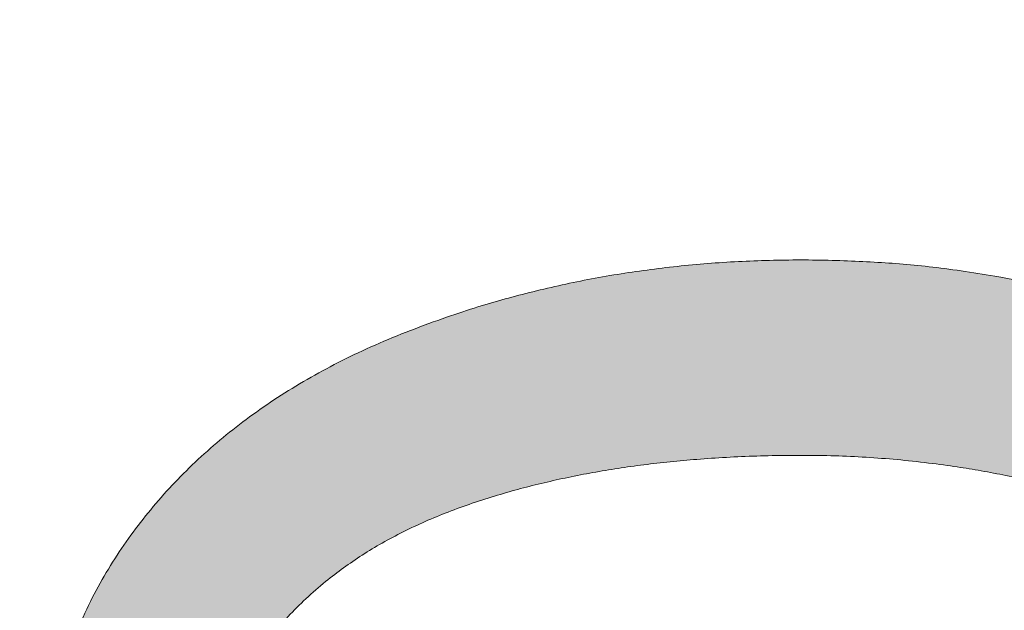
# Model space of a CAD drawing. Header units: inches. Extents: x -434 to -285, y -58 to 33.
# Tile 94 of 103: x -303.92 to -302.18, y 25.14 to 26.18. Entities that reach past the tile are written whole.
import ezdxf

# ---------------------------------------------------------------- set-up
doc = ezdxf.new("R2010")
doc.units = ezdxf.units.IN
doc.header["$LTSCALE"] = 32
doc.header["$MEASUREMENT"] = 0
doc.linetypes.add('Dash Style-1', pattern=[0.083328, 0.041656, -0.041672])
for name, color, linetype, lineweight in [('Black', 7, 'Continuous', 18), ('DashLine', 7, 'Dash Style-1', 13), ('DashLineFill', 7, 'Dash Style-1', 13), ('Drawing', 7, 'Continuous', 18), ('Metal-Black', 7, 'Continuous', 18), ('Metal-DeskStructure', 7, 'Continuous', 13), ('None', 7, 'Continuous', 18), ('SolidLine', 7, 'Continuous', 15), ('Wood_1-H', 7, 'Continuous', 13)]:
    doc.layers.add(name, color=color, linetype=linetype, lineweight=lineweight)
doc.layers.add('Metal-Leg', color=7, linetype='Continuous', lineweight=18, true_color=0x4c4c4c)
pattern_1 = [(45, (0, 0), (-1.61301565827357, 1.935715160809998), []), (45, (-1.0608, 1.0608), (-0.4723460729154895, 0.4167612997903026), [])]

# ---------------------------------------------------------------- blocks, each defined once
blk = doc.blocks.new('1BRPFX-Ped_Plate (2D)')
at = {"layer": 'DashLineFill', "linetype": 'Continuous', "lineweight": 13}
h = blk.add_hatch(dxfattribs=at)
h.set_pattern_fill('Steel', color=253, style=0, pattern_type=2)
h.set_pattern_definition(pattern_1)
edge = h.paths.add_edge_path()
edge.add_arc((-4.145669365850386, 1.704724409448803), 0.1259842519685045, 90, 179.9999999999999, ccw=False)
edge.add_line((-4.145669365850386, 1.830708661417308), (4.145669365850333, 1.830708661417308))
edge.add_arc((4.145669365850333, 1.704724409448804), 0.1259842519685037, -2.2737367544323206e-13, 90, ccw=False)
edge.add_line((4.271653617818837, 1.704724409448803), (4.271653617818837, -1.704724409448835))
edge.add_arc((4.145669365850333, -1.704724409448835), 0.125984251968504, 270.0000000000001, 360, ccw=False)
edge.add_line((4.145669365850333, -1.830708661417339), (-4.145669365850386, -1.830708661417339))
edge.add_arc((-4.145669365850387, -1.704724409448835), 0.125984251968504, 180, 270.0000000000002, ccw=False)
edge.add_line((-4.271653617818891, -1.704724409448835), (-4.271653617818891, 1.704724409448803))
at = {"layer": 'SolidLine', "flags": 128}
for points in [[(-1.266932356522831, 1.407408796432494), (-1.254458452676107, 1.405558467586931), (-1.242225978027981, 1.402494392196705), (-1.230352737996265, 1.398246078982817), (-1.218953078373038, 1.39285444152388), (-1.20813678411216, 1.386371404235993), (-1.19800802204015, 1.378859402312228), (-1.188664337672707, 1.370390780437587), (-1.180195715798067, 1.361047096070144), (-1.172683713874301, 1.350918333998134), (-1.166200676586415, 1.340102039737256), (-1.160809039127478, 1.328702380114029), (-1.156560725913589, 1.316829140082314), (-1.153496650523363, 1.304596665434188), (-1.151646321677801, 1.292122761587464), (-1.151027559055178, 1.279527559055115), (-1.151646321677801, 1.266932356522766), (-1.153496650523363, 1.254458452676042), (-1.156560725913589, 1.242225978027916), (-1.160809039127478, 1.2303527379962), (-1.166200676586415, 1.218953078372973), (-1.172683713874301, 1.208136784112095), (-1.180195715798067, 1.198008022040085), (-1.188664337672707, 1.188664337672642), (-1.19800802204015, 1.180195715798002), (-1.20813678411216, 1.172683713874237), (-1.218953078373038, 1.16620067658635), (-1.230352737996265, 1.160809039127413), (-1.242225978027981, 1.156560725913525), (-1.254458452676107, 1.153496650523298), (-1.266932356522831, 1.151646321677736)], [(-1.05864646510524, 0.4214361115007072), (-1.085114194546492, 0.4571237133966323), (-1.10795647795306, 0.4952337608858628), (-1.126953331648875, 0.5353992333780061), (-1.141921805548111, 0.5772333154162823), (-1.152717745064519, 0.6203331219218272), (-1.159237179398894, 0.6642835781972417), (-1.16141732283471, 0.7086614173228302), (-1.159237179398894, 0.7530392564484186), (-1.152717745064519, 0.7969897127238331), (-1.141921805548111, 0.8400895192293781), (-1.126953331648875, 0.8819236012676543), (-1.10795647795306, 0.9220890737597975), (-1.085114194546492, 0.9601991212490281), (-1.05864646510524, 0.9958867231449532), (-1.028808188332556, 1.028808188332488), (-0.9958867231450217, 1.058646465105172), (-0.9601991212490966, 1.085114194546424), (-0.9220890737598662, 1.107956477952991), (-0.8819236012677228, 1.126953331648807), (-0.8400895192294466, 1.141921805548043), (-0.7969897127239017, 1.15271774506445), (-0.7530392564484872, 1.159237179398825), (-0.7086614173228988, 1.161417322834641), (-0.6642835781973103, 1.159237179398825), (-0.6203331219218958, 1.15271774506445), (-0.5772333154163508, 1.141921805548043), (-0.5353992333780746, 1.126953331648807), (-0.4952337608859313, 1.107956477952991), (-0.4571237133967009, 1.085114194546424), (-0.4214361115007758, 1.058646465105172), (-0.3885146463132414, 1.028808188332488), (-0.3586763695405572, 0.9958867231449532), (-0.3322086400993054, 0.9601991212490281), (-0.309366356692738, 0.9220890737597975), (-0.2903695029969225, 0.8819236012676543), (-0.275401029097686, 0.8400895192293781), (-0.2646050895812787, 0.7969897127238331), (-0.2580856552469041, 0.7530392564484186), (-0.2559055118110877, 0.7086614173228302), (-0.2580856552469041, 0.6642835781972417), (-0.2646050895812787, 0.6203331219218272), (-0.275401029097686, 0.5772333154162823), (-0.2903695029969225, 0.5353992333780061), (-0.309366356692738, 0.4952337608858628), (-0.3322086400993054, 0.4571237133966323), (-0.3586763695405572, 0.4214361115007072)], [(0.4952337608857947, 0.3093663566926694), (0.4571237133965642, 0.3322086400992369), (0.4214361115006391, 0.3586763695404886), (0.3885146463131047, 0.3885146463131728), (0.3586763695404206, 0.4214361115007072), (0.3322086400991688, 0.4571237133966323), (0.3093663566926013, 0.4952337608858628), (0.2903695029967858, 0.5353992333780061), (0.2754010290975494, 0.5772333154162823), (0.264605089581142, 0.6203331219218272), (0.2580856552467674, 0.6642835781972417), (0.2559055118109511, 0.7086614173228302), (0.2580856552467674, 0.7530392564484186), (0.264605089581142, 0.7969897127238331), (0.2754010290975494, 0.8400895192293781), (0.2903695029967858, 0.8819236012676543), (0.3093663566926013, 0.9220890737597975), (0.3322086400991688, 0.9601991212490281), (0.3586763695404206, 0.9958867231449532), (0.3885146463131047, 1.028808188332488), (0.4214361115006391, 1.058646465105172), (0.4571237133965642, 1.085114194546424), (0.4952337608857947, 1.107956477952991)]]:
    blk.add_lwpolyline(points, dxfattribs=at)
blk = doc.blocks.new('1BRPFY-Leg_Plate (2D)')
at = {"layer": 'DashLineFill', "linetype": 'Continuous', "lineweight": 13}
h = blk.add_hatch(dxfattribs=at)
h.set_pattern_fill('Steel', color=253, style=0, pattern_type=2)
h.set_pattern_definition(pattern_1)
edge = h.paths.add_edge_path()
edge.add_arc((-1.704724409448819, 1.704724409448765), 0.1259842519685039, 90, 180, ccw=False)
edge.add_line((-1.704724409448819, 1.830708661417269), (1.704724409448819, 1.830708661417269))
edge.add_arc((1.704724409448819, 1.704724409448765), 0.1259842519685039, 0, 90, ccw=False)
edge.add_line((1.830708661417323, 1.704724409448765), (1.830708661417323, -1.704724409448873))
edge.add_arc((1.704724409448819, -1.704724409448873), 0.125984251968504, -89.99999999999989, 1.1368683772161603e-13, ccw=False)
edge.add_line((1.704724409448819, -1.830708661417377), (-1.704724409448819, -1.830708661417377))
edge.add_arc((-1.704724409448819, -1.704724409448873), 0.125984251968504, 180, 269.99999999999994, ccw=False)
edge.add_line((-1.830708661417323, -1.704724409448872), (-1.830708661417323, 1.704724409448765))
at = {"layer": 'SolidLine', "flags": 128}
blk.add_lwpolyline([(-1.263705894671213, 1.440167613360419), (-1.248036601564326, 1.437843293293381), (-1.232670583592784, 1.433994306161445), (-1.217755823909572, 1.428657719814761), (-1.203435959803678, 1.421884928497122), (-1.189848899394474, 1.413741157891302), (-1.177125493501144, 1.404304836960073), (-1.165388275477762, 1.393666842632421), (-1.15475028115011, 1.381929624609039), (-1.145313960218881, 1.369206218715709), (-1.137170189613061, 1.355619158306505), (-1.130397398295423, 1.341299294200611), (-1.125060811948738, 1.326384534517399), (-1.121211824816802, 1.311018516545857), (-1.118887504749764, 1.29534922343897), (-1.118110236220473, 1.279527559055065), (-1.118887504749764, 1.263705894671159), (-1.121211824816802, 1.248036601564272), (-1.125060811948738, 1.23267058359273), (-1.130397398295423, 1.217755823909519), (-1.137170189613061, 1.203435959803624), (-1.145313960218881, 1.18984889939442), (-1.15475028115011, 1.17712549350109), (-1.165388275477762, 1.165388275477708), (-1.177125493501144, 1.154750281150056), (-1.189848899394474, 1.145313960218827), (-1.203435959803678, 1.137170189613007), (-1.217755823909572, 1.130397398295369), (-1.232670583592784, 1.125060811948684), (-1.248036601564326, 1.121211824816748), (-1.263705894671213, 1.11888750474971)], dxfattribs=at)
blk.add_lwpolyline([(-0.7086614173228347, 0.9153543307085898), (-0.6884019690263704, 0.9143590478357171), (-0.668337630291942, 0.9113827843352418), (-0.6486616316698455, 0.9064542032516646), (-0.6295634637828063, 0.8996207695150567), (-0.6112270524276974, 0.8909482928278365), (-0.5938289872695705, 0.8805202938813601), (-0.5775368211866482, 0.868437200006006), (-0.5625074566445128, 0.854815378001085), (-0.5488856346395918, 0.8397860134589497), (-0.5368025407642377, 0.8234938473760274), (-0.5263745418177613, 0.8060957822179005), (-0.5177020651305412, 0.7877593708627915), (-0.5108686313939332, 0.7686612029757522), (-0.5059400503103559, 0.7489852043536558), (-0.5029637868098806, 0.7289208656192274), (-0.5019685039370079, 0.7086614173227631), (-0.5029637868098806, 0.6884019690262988), (-0.5059400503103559, 0.6683376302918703), (-0.5108686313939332, 0.6486616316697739), (-0.5177020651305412, 0.6295634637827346), (-0.5263745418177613, 0.6112270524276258), (-0.5368025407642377, 0.5938289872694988), (-0.5488856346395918, 0.5775368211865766), (-0.5625074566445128, 0.5625074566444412), (-0.5775368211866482, 0.5488856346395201), (-0.5938289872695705, 0.5368025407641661), (-0.6112270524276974, 0.5263745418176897), (-0.6295634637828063, 0.5177020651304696), (-0.6486616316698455, 0.5108686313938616), (-0.668337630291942, 0.5059400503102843), (-0.6884019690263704, 0.502963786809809), (-0.7086614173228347, 0.5019685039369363), (-0.728920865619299, 0.502963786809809), (-0.7489852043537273, 0.5059400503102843), (-0.7686612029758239, 0.5108686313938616), (-0.7877593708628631, 0.5177020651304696), (-0.8060957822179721, 0.5263745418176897), (-0.823493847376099, 0.5368025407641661), (-0.8397860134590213, 0.5488856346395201), (-0.8548153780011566, 0.5625074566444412), (-0.8684372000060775, 0.5775368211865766), (-0.8805202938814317, 0.5938289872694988), (-0.8909482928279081, 0.6112270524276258), (-0.8996207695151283, 0.6295634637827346), (-0.9064542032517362, 0.6486616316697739), (-0.9113827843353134, 0.6683376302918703), (-0.9143590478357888, 0.6884019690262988), (-0.9153543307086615, 0.7086614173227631), (-0.9143590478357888, 0.7289208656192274), (-0.9113827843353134, 0.7489852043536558), (-0.9064542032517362, 0.7686612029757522), (-0.8996207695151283, 0.7877593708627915), (-0.8909482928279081, 0.8060957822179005), (-0.8805202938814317, 0.8234938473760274), (-0.8684372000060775, 0.8397860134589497), (-0.8548153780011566, 0.854815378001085), (-0.8397860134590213, 0.868437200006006), (-0.823493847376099, 0.8805202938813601), (-0.8060957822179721, 0.8909482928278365), (-0.7877593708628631, 0.8996207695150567), (-0.7686612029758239, 0.9064542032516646), (-0.7489852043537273, 0.9113827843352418), (-0.728920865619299, 0.9143590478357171)], close=True, dxfattribs=at)
blk = doc.blocks.new('Group-22')
at = {"layer": 'Black', "color": 7}
for name in ['1BRPFX-Ped_Plate (2D)', '1BRPFY-Leg_Plate (2D)']:
    blk.add_blockref(name, (14.98031496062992, -5.31496062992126), dxfattribs=at)
blk = doc.blocks.new('Group-23')
at = {"layer": 'None'}
blk.add_blockref('Group-22', (0, 0), dxfattribs=at)
blk = doc.blocks.new('SL Low Storage (2D)-5')
at = {"layer": 'None'}
blk.add_blockref('Group-23', (0, 0), dxfattribs=at)
at = {"layer": 'Drawing', "color": 0, "flags": 1}
for tag in ['Tag', 'Catalog', 'Option1', 'Option2', 'Option3', 'Option4', 'Option5', 'Option6', 'Option7', 'Option8', 'Option9', 'Option10', 'Option11', 'Option12', 'Custom', 'FinishGroup', 'Discount', 'Item2', 'Item3', 'Item6', 'Item9', 'Item10', 'Item12', 'Item13', 'Item16', 'Item19', 'Item20', 'Item21', 'Item22', 'Item23', 'Item24', 'Item25', 'Item8', 'Item18', 'Item1', 'Item4', 'Item5', 'Item7', 'Item11', 'Item14', 'Item15', 'Item17']:
    blk.add_attdef(tag, (41.81759179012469, 20.05621365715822), '', height=0.007086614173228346, dxfattribs=at)
blk = doc.blocks.new('TLLegSleeve (2D)')
at = {"layer": 'DashLineFill', "linetype": 'Continuous', "lineweight": 13}
h = blk.add_hatch(dxfattribs=at)
h.set_pattern_fill('Steel', color=253, style=0, pattern_type=2)
h.set_pattern_definition(pattern_1)
edge = h.paths.add_edge_path()
edge.add_line((1.08267716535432, 1.402343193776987), (1.08267716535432, 2.913385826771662))
edge.add_arc((-1.707523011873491e-13, 2.913385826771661), 1.08267716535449, 4.479377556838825e-14, 180)
edge.add_line((-1.082677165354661, 2.913385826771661), (-1.08267716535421, 1.402343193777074))
edge.add_arc((-1.332267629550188e-15, 2.886579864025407e-15), 1.771653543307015, 127.6698869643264, 412.330113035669)
edge.add_line((1.08267716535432, 1.402343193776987), (1.08267716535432, 1.402343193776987))
edge = h.paths.add_edge_path()
edge.add_arc((1.665334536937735e-15, 2.91338582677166), 0.7480314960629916, 0, 180, ccw=False)
edge.add_arc((1.665334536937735e-15, 2.91338582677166), 0.7480314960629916, 180, 360, ccw=False)
edge = h.paths.add_edge_path()
edge.add_arc((-1.723066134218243e-13, 9.149983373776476e-17), 1.437007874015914, 0, 180, ccw=False)
edge.add_arc((-1.723066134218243e-13, 5.70119602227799e-16), 1.437007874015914, 180, 360, ccw=False)
at = {"layer": 'DashLine', "color": 8, "flags": 128}
blk.add_lwpolyline([(1.653543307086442, 1.118599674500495e-14), (1.645581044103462, -0.1620755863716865), (1.621770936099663, -0.3225902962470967), (1.582342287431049, -0.4799982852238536), (1.527674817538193, -0.6327836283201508), (1.45829500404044, -0.7794749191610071), (1.374871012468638, -0.9186594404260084), (1.278206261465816, -1.048996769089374), (1.169231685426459, -1.169231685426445), (1.048996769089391, -1.278206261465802), (0.918659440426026, -1.374871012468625), (0.7794749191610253, -1.458295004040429), (0.6327836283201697, -1.527674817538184), (0.4799982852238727, -1.582342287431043), (0.3225902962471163, -1.621770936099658), (0.1620755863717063, -1.645581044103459), (8.723964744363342e-15, -1.653543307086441), (-0.162075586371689, -1.645581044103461), (-0.3225902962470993, -1.621770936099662), (-0.4799982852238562, -1.582342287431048), (-0.6327836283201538, -1.527674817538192), (-0.7794749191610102, -1.458295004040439), (-0.9186594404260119, -1.374871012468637), (-1.048996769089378, -1.278206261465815), (-1.169231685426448, -1.169231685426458), (-1.278206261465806, -1.048996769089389), (-1.374871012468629, -0.9186594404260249), (-1.458295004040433, -0.7794749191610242), (-1.527674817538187, -0.6327836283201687), (-1.582342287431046, -0.4799982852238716), (-1.621770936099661, -0.3225902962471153), (-1.645581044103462, -0.1620755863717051), (-1.653543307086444, -7.741682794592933e-15), (-1.645581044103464, 0.1620755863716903), (-1.621770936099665, 0.3225902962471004), (-1.582342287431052, 0.4799982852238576), (-1.527674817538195, 0.6327836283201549), (-1.458295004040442, 0.7794749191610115), (-1.37487101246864, 0.918659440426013), (-1.278206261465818, 1.048996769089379), (-1.169231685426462, 1.169231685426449), (-1.048996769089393, 1.278206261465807), (-0.9186594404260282, 1.37487101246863), (-0.7794749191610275, 1.458295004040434), (-0.6327836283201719, 1.527674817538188), (-0.479998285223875, 1.582342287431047), (-0.3225902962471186, 1.621770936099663), (-0.1620755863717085, 1.645581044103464), (-1.096189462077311e-14, 1.653543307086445), (0.1620755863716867, 1.645581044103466), (0.3225902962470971, 1.621770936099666), (0.479998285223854, 1.582342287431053), (0.6327836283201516, 1.527674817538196), (0.7794749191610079, 1.458295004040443), (0.9186594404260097, 1.374871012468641), (1.048996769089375, 1.278206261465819), (1.169231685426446, 1.169231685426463), (1.278206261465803, 1.048996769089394), (1.374871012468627, 0.9186594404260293), (1.458295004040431, 0.7794749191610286), (1.527674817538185, 0.6327836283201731), (1.582342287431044, 0.4799982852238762), (1.621770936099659, 0.3225902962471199), (1.64558104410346, 0.1620755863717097)], close=True, dxfattribs=at)
at = {"layer": 'DashLineFill', "flags": 128}
for points in [[(1.08267716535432, 1.402343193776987), (1.08267716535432, 2.913385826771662, 0.9999999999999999), (-1.082677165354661, 2.913385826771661), (-1.08267716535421, 1.402343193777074, 2.931618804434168), (1.08267716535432, 1.402343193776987)], [(-1.437007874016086, 3.308097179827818e-16, -0.9999999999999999), (1.437007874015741, 3.308097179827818e-16, -0.9999999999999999)]]:
    blk.add_lwpolyline(points, format="xyb", close=True, dxfattribs=at)
blk = doc.blocks.new('Group-79')
at = {"layer": 'SolidLine', "flags": 128}
blk.add_lwpolyline([(55.31496062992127, -5.31496062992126, -0.4142135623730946), (57.00787401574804, -3.622047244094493, -0.414213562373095), (58.70078740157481, -5.31496062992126, -0.4142135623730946), (57.00787401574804, -7.007874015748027, -0.414213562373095)], format="xyb", close=True, dxfattribs=at)
at = {"layer": 'Wood_1-H', "color": 7}
blk.add_blockref('TLLegSleeve (2D)', (57.00787401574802, -5.31496062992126), dxfattribs=at)
blk = doc.blocks.new('Group-80')
at = {"layer": 'None'}
blk.add_blockref('Group-79', (0, 0), dxfattribs=at)
blk = doc.blocks.new('SL Lowboy Top (2D)-1')
at = {"layer": 'None'}
blk.add_blockref('Group-80', (0, 0), dxfattribs=at)
at = {"layer": 'Drawing', "color": 0, "flags": 1}
for tag in ['Tag', 'Catalog', 'Option1', 'Option2', 'Option3', 'Option4', 'Option5', 'Option6', 'Option7', 'Option8', 'Option9', 'Option10', 'Option11', 'Option12', 'Custom', 'FinishGroup', 'Discount', 'Item2', 'Item3', 'Item6', 'Item9', 'Item10', 'Item12', 'Item13', 'Item16', 'Item19', 'Item20', 'Item21', 'Item22', 'Item23', 'Item24', 'Item25', 'Item8', 'Item18', 'Item1', 'Item4', 'Item5', 'Item7', 'Item11', 'Item14', 'Item15', 'Item17']:
    blk.add_attdef(tag, (-0.111542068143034, 20.96172546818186), '', height=0.007086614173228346, dxfattribs=at)
blk = doc.blocks.new('Group-81')
at = {"layer": 'Drawing'}
blk.add_blockref('SL Lowboy Top (2D)-1', (-0.111542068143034, 44.97747349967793), dxfattribs=at)
at = {"layer": 'Drawing', "color": 0, "flags": 1}
for tag in ['Tag', 'Catalog', 'Option1', 'Option2', 'Option3', 'Option4', 'Option5', 'Option6', 'Option7', 'Option8', 'Option9', 'Option10', 'Option11', 'Option12', 'Custom', 'FinishGroup', 'Discount', 'Item2', 'Item3', 'Item6', 'Item9', 'Item10', 'Item12', 'Item13', 'Item16', 'Item19', 'Item20', 'Item21', 'Item22', 'Item23', 'Item24', 'Item25', 'Item8', 'Item18', 'Item1', 'Item4', 'Item5', 'Item7', 'Item11', 'Item14', 'Item15', 'Item17']:
    blk.add_attdef(tag, (-72.11941608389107, 20.96172546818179), '', height=0.007086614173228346, dxfattribs=at)
blk = doc.blocks.new('TL14_lower_leg (2D)')
at = {"layer": 'DashLine', "flags": 128}
for points in [[(-1.777195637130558e-14, 1.377952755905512), (0.1350629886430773, 1.371317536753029), (0.2688252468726, 1.351475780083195), (0.3999985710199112, 1.318618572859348), (0.5273196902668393, 1.27306234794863), (0.649562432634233, 1.215245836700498), (0.7655495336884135, 1.14572584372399), (0.8741639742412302, 1.065171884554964), (0.9743597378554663, 0.9743597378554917), (1.065171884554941, 0.8741639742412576), (1.14572584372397, 0.7655495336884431), (1.215245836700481, 0.6495624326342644), (1.273062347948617, 0.5273196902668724), (1.318618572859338, 0.3999985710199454), (1.351475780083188, 0.2688252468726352), (1.371317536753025, 0.1350629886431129), (1.377952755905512, 1.783045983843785e-14), (1.371317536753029, -0.1350629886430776), (1.351475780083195, -0.2688252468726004), (1.318618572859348, -0.3999985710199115), (1.27306234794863, -0.5273196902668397), (1.215245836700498, -0.6495624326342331), (1.145725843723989, -0.7655495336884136), (1.065171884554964, -0.8741639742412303), (0.9743597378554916, -0.9743597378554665), (0.8741639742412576, -1.065171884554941), (0.7655495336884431, -1.14572584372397), (0.6495624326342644, -1.215245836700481), (0.5273196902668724, -1.273062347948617), (0.3999985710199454, -1.318618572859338), (0.2688252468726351, -1.351475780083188), (0.135062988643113, -1.371317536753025), (1.777195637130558e-14, -1.377952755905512), (-0.1350629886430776, -1.371317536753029), (-0.2688252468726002, -1.351475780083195), (-0.3999985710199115, -1.318618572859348), (-0.5273196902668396, -1.27306234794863), (-0.6495624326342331, -1.215245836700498), (-0.7655495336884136, -1.14572584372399), (-0.8741639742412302, -1.065171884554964), (-0.9743597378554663, -0.9743597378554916), (-1.065171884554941, -0.8741639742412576), (-1.14572584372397, -0.7655495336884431), (-1.215245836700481, -0.6495624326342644), (-1.273062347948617, -0.5273196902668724), (-1.318618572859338, -0.3999985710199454), (-1.351475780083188, -0.2688252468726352), (-1.371317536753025, -0.1350629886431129), (-1.377952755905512, -1.783045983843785e-14), (-1.371317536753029, 0.1350629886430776), (-1.351475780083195, 0.2688252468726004), (-1.318618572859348, 0.3999985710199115), (-1.27306234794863, 0.5273196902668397), (-1.215245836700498, 0.6495624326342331), (-1.145725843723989, 0.7655495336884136), (-1.065171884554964, 0.8741639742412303), (-0.9743597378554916, 0.9743597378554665), (-0.8741639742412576, 1.065171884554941), (-0.7655495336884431, 1.14572584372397), (-0.6495624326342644, 1.215245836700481), (-0.5273196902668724, 1.273062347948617), (-0.3999985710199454, 1.318618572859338), (-0.2688252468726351, 1.351475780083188), (-0.135062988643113, 1.371317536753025)], [(-0.7086614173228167, 0.8700787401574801), (-0.6928397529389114, 0.8693014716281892), (-0.6771704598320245, 0.8669771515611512), (-0.6618044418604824, 0.8631281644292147), (-0.6468896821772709, 0.8577915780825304), (-0.6325698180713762, 0.8510187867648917), (-0.6189827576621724, 0.8428750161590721), (-0.6062593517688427, 0.8334386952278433), (-0.5945221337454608, 0.8228007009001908), (-0.5838841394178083, 0.8110634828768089), (-0.5744478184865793, 0.7983400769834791), (-0.5663040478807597, 0.7847530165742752), (-0.5595312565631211, 0.7704331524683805), (-0.5541946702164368, 0.7555183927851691), (-0.5503456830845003, 0.740152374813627), (-0.5480213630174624, 0.72448308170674), (-0.5472440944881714, 0.7086614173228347), (-0.5480213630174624, 0.6928397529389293), (-0.5503456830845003, 0.6771704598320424), (-0.5541946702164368, 0.6618044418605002), (-0.5595312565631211, 0.6468896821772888), (-0.5663040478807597, 0.6325698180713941), (-0.5744478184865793, 0.6189827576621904), (-0.5838841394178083, 0.6062593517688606), (-0.5945221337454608, 0.5945221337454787), (-0.6062593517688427, 0.5838841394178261), (-0.6189827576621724, 0.5744478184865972), (-0.6325698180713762, 0.5663040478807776), (-0.6468896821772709, 0.559531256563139), (-0.6618044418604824, 0.5541946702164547), (-0.6771704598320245, 0.5503456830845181), (-0.6928397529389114, 0.5480213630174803), (-0.7086614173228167, 0.5472440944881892), (-0.7244830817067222, 0.5480213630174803), (-0.7401523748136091, 0.5503456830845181), (-0.7555183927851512, 0.5541946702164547), (-0.7704331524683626, 0.559531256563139), (-0.7847530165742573, 0.5663040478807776), (-0.7983400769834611, 0.5744478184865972), (-0.811063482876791, 0.5838841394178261), (-0.8228007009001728, 0.5945221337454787), (-0.8334386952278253, 0.6062593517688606), (-0.8428750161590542, 0.6189827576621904), (-0.8510187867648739, 0.6325698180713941), (-0.8577915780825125, 0.6468896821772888), (-0.8631281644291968, 0.6618044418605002), (-0.8669771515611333, 0.6771704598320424), (-0.8693014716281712, 0.6928397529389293), (-0.8700787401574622, 0.7086614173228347), (-0.8693014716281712, 0.72448308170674), (-0.8669771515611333, 0.740152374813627), (-0.8631281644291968, 0.7555183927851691), (-0.8577915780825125, 0.7704331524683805), (-0.8510187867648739, 0.7847530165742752), (-0.8428750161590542, 0.7983400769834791), (-0.8334386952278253, 0.8110634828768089), (-0.8228007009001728, 0.8228007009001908), (-0.811063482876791, 0.8334386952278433), (-0.7983400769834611, 0.8428750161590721), (-0.7847530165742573, 0.8510187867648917), (-0.7704331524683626, 0.8577915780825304), (-0.7555183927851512, 0.8631281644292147), (-0.7401523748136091, 0.8669771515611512), (-0.7244830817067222, 0.8693014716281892)]]:
    blk.add_lwpolyline(points, close=True, dxfattribs=at)
blk = doc.blocks.new('1BRPT9-Bracket (2D)')
at = {"layer": 'DashLineFill', "linetype": 'Continuous', "lineweight": 13}
h = blk.add_hatch(dxfattribs=at)
h.set_pattern_fill('Steel', color=253, style=0, pattern_type=2)
h.set_pattern_definition(pattern_1)
edge = h.paths.add_edge_path()
edge.add_line((-2.32206875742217, -8.74015748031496), (-2.32206875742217, 8.740157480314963))
edge.add_line((-2.32206875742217, 8.740157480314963), (1.677931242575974, 8.740157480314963))
edge.add_arc((1.677931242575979, 8.488188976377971), 0.2519685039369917, -3.979039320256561e-12, 90.0000000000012, ccw=False)
edge.add_line((1.929899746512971, 8.488188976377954), (1.929899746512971, 7.480314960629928))
edge.add_line((1.929899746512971, 7.480314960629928), (2.323600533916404, 7.461135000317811))
edge.add_line((2.323600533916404, 7.461135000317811), (2.323600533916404, -7.480314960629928))
edge.add_line((2.323600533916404, -7.480314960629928), (1.929899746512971, -7.480314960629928))
edge.add_line((1.929899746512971, -7.480314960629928), (1.929899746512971, -8.488188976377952))
edge.add_arc((1.677931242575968, -8.488188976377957), 0.2519685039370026, -90.00000000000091, 1.0800249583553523e-12, ccw=False)
edge.add_line((1.677931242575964, -8.74015748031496), (-2.32206875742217, -8.74015748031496))
h = blk.add_hatch(dxfattribs=at)
h.set_pattern_fill('Steel', color=253, style=0, pattern_type=2)
h.set_pattern_definition(pattern_1)
h.paths.add_polyline_path([(-1.337816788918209, -0.619573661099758), (-1.346499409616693, -0.6191471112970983), (-1.355098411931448, -0.6178715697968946), (-1.363530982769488, -0.615759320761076), (-1.371715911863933, -0.6128307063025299), (-1.379574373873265, -0.6091139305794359), (-1.387030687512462, -0.6046447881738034), (-1.394013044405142, -0.5994663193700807), (-1.400454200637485, -0.5936283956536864), (-1.40629212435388, -0.5871872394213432), (-1.411470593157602, -0.5802048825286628), (-1.415939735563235, -0.572748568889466), (-1.419656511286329, -0.5648901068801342), (-1.422585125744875, -0.5567051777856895), (-1.424697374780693, -0.5482726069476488), (-1.425972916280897, -0.5396736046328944), (-1.426399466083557, -0.5309909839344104), (-1.425972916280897, -0.5223083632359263), (-1.424697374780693, -0.5137093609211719), (-1.422585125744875, -0.5052767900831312), (-1.419656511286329, -0.4970918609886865), (-1.415939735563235, -0.4892333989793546), (-1.411470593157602, -0.481777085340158), (-1.40629212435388, -0.4747947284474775), (-1.400454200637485, -0.4683535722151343), (-1.394013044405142, -0.46251564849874), (-1.387030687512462, -0.4573371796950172), (-1.379574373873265, -0.4528680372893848), (-1.371715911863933, -0.4491512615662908), (-1.363530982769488, -0.4462226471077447), (-1.355098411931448, -0.4441103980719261), (-1.346499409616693, -0.4428348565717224), (-1.337816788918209, -0.4424083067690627), (-1.329134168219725, -0.4428348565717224), (-1.320535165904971, -0.4441103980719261), (-1.31210259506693, -0.4462226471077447), (-1.303917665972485, -0.4491512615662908), (-1.296059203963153, -0.4528680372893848), (-1.288602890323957, -0.4573371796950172), (-1.281620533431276, -0.46251564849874), (-1.275179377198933, -0.4683535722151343), (-1.269341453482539, -0.4747947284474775), (-1.264162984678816, -0.481777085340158), (-1.259693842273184, -0.4892333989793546), (-1.255977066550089, -0.4970918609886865), (-1.253048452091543, -0.5052767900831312), (-1.250936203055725, -0.5137093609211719), (-1.249660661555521, -0.5223083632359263), (-1.249234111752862, -0.5309909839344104), (-1.249660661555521, -0.5396736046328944), (-1.250936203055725, -0.5482726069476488), (-1.253048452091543, -0.5567051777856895), (-1.255977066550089, -0.5648901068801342), (-1.259693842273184, -0.572748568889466), (-1.264162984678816, -0.5802048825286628), (-1.269341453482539, -0.5871872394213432), (-1.275179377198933, -0.5936283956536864), (-1.281620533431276, -0.5994663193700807), (-1.288602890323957, -0.6046447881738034), (-1.296059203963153, -0.6091139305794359), (-1.303917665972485, -0.6128307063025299), (-1.31210259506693, -0.615759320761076), (-1.320535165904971, -0.6178715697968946), (-1.329134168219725, -0.6191471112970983)])
at = {"layer": 'DashLineFill', "flags": 128}
blk.add_lwpolyline([(-1.337816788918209, -0.619573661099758), (-1.346499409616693, -0.6191471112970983), (-1.355098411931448, -0.6178715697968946), (-1.363530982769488, -0.615759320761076), (-1.371715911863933, -0.6128307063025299), (-1.379574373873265, -0.6091139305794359), (-1.387030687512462, -0.6046447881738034), (-1.394013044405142, -0.5994663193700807), (-1.400454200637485, -0.5936283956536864), (-1.40629212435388, -0.5871872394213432), (-1.411470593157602, -0.5802048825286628), (-1.415939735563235, -0.572748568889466), (-1.419656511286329, -0.5648901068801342), (-1.422585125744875, -0.5567051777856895), (-1.424697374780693, -0.5482726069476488), (-1.425972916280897, -0.5396736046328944), (-1.426399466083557, -0.5309909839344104), (-1.425972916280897, -0.5223083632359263), (-1.424697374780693, -0.5137093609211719), (-1.422585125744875, -0.5052767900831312), (-1.419656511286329, -0.4970918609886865), (-1.415939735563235, -0.4892333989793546), (-1.411470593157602, -0.481777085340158), (-1.40629212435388, -0.4747947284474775), (-1.400454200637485, -0.4683535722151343), (-1.394013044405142, -0.46251564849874), (-1.387030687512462, -0.4573371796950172), (-1.379574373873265, -0.4528680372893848), (-1.371715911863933, -0.4491512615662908), (-1.363530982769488, -0.4462226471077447), (-1.355098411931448, -0.4441103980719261), (-1.346499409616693, -0.4428348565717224), (-1.337816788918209, -0.4424083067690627), (-1.329134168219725, -0.4428348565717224), (-1.320535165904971, -0.4441103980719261), (-1.31210259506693, -0.4462226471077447), (-1.303917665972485, -0.4491512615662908), (-1.296059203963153, -0.4528680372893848), (-1.288602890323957, -0.4573371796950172), (-1.281620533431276, -0.46251564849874), (-1.275179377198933, -0.4683535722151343), (-1.269341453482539, -0.4747947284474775), (-1.264162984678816, -0.481777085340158), (-1.259693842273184, -0.4892333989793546), (-1.255977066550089, -0.4970918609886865), (-1.253048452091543, -0.5052767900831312), (-1.250936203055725, -0.5137093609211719), (-1.249660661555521, -0.5223083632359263), (-1.249234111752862, -0.5309909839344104), (-1.249660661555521, -0.5396736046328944), (-1.250936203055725, -0.5482726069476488), (-1.253048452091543, -0.5567051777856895), (-1.255977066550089, -0.5648901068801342), (-1.259693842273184, -0.572748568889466), (-1.264162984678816, -0.5802048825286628), (-1.269341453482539, -0.5871872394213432), (-1.275179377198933, -0.5936283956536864), (-1.281620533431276, -0.5994663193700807), (-1.288602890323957, -0.6046447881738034), (-1.296059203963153, -0.6091139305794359), (-1.303917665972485, -0.6128307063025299), (-1.31210259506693, -0.615759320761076), (-1.320535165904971, -0.6178715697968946), (-1.329134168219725, -0.6191471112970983)], close=True, dxfattribs=at)
blk = doc.blocks.new('Group-67')
at = {"layer": 'DashLineFill', "linetype": 'Continuous', "lineweight": 13}
h = blk.add_hatch(dxfattribs=at)
h.set_pattern_fill('Steel', color=253, style=0, pattern_type=2)
h.set_pattern_definition(pattern_1)
h.paths.add_polyline_path([(-2.066929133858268, 1.397637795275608), (2.066929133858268, 1.397637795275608), (2.066929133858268, 0.1377952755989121), (2.106299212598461, 0.1377952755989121), (2.106299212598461, -0.1377952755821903), (2.066929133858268, -0.1377952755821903), (2.066929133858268, -5.275590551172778), (2.106299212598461, -5.275590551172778), (2.106299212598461, -5.55118110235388), (2.066929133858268, -5.55118110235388), (2.066929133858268, -5.82677165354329), (-2.066929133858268, -5.82677165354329), (-2.066929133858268, -5.55118110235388), (-2.106299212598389, -5.55118110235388), (-2.106299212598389, -5.275590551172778), (-2.066929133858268, -5.275590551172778), (-2.066929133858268, -0.1377952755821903), (-2.106299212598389, -0.1377952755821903), (-2.106299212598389, 0.1377952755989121), (-2.066929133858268, 0.1377952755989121)])
blk = doc.blocks.new('TL14_upper_leg (2D)')
at = {"layer": 'DashLine', "flags": 128}
blk.add_lwpolyline([(0, 1.22047244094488), (0.1196272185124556, 1.214595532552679), (0.2381023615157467, 1.197021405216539), (0.3542844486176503, 1.167919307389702), (0.4670545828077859, 1.127569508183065), (0.5753267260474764, 1.076360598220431), (0.6780581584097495, 1.01478574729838), (0.7742595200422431, 0.9434379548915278), (0.8630043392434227, 0.8630043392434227), (0.9434379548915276, 0.7742595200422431), (1.01478574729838, 0.6780581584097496), (1.076360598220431, 0.5753267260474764), (1.127569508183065, 0.467054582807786), (1.167919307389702, 0.3542844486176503), (1.197021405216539, 0.2381023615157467), (1.214595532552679, 0.1196272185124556), (1.22047244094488, 7.47323834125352e-17), (1.214595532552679, -0.1196272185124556), (1.197021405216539, -0.2381023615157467), (1.167919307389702, -0.3542844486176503), (1.127569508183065, -0.467054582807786), (1.076360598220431, -0.5753267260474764), (1.01478574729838, -0.6780581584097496), (0.9434379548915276, -0.7742595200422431), (0.8630043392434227, -0.8630043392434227), (0.7742595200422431, -0.9434379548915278), (0.6780581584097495, -1.01478574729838), (0.5753267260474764, -1.076360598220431), (0.4670545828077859, -1.127569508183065), (0.3542844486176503, -1.167919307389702), (0.2381023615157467, -1.197021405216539), (0.1196272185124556, -1.214595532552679), (0, -1.22047244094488), (-0.1196272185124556, -1.214595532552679), (-0.2381023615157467, -1.197021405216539), (-0.3542844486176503, -1.167919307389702), (-0.4670545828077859, -1.127569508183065), (-0.5753267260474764, -1.076360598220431), (-0.6780581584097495, -1.01478574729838), (-0.7742595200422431, -0.9434379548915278), (-0.8630043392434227, -0.8630043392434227), (-0.9434379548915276, -0.7742595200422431), (-1.01478574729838, -0.6780581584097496), (-1.076360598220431, -0.5753267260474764), (-1.127569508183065, -0.467054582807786), (-1.167919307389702, -0.3542844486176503), (-1.197021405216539, -0.2381023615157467), (-1.214595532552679, -0.1196272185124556), (-1.22047244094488, 7.47323834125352e-17), (-1.214595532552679, 0.1196272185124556), (-1.197021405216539, 0.2381023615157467), (-1.167919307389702, 0.3542844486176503), (-1.127569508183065, 0.467054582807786), (-1.076360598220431, 0.5753267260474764), (-1.01478574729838, 0.6780581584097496), (-0.9434379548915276, 0.7742595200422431), (-0.8630043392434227, 0.8630043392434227), (-0.7742595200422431, 0.9434379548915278), (-0.6780581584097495, 1.01478574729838), (-0.5753267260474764, 1.076360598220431), (-0.4670545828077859, 1.127569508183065), (-0.3542844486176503, 1.167919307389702), (-0.2381023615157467, 1.197021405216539), (-0.1196272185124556, 1.214595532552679)], close=True, dxfattribs=at)
at = {"layer": 'DashLine', "color": 7}
blk.add_blockref('Group-67', (0, 0), dxfattribs=at)
blk = doc.blocks.new('Group-68')
at = {"layer": 'Metal-DeskStructure', "linetype": 'Continuous', "lineweight": 0, "true_color": 0xff0000}
blk.add_hatch(color=1, dxfattribs=at).paths.add_polyline_path([(0.7234251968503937, -0.395084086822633), (1.067913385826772, -0.4833594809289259), (1.040361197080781, -0.5852005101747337), (1.007762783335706, -0.6808010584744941), (0.9701181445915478, -0.7701611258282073), (0.9274272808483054, -0.8532807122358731), (0.8796901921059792, -0.9301598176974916), (0.8269068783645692, -1.000798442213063), (0.7690773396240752, -1.065196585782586), (0.7062015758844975, -1.123354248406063), (0.6390028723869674, -1.174951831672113), (0.5682045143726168, -1.219669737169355), (0.4938065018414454, -1.257507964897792), (0.4158088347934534, -1.288466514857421), (0.3342115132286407, -1.312545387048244), (0.2490145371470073, -1.329744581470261), (0.1602179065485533, -1.340064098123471), (0.0678216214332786, -1.343503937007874), (-0.02759378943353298, -1.340829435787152), (-0.1184507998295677, -1.332805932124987), (-0.2047494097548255, -1.319433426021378), (-0.2864896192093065, -1.300711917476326), (-0.3636714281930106, -1.27664140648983), (-0.4362948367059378, -1.247221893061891), (-0.5043598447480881, -1.212453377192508), (-0.5678664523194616, -1.172335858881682), (-0.6272604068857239, -1.127155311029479), (-0.6829874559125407, -1.077197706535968), (-0.7350475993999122, -1.022463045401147), (-0.783440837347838, -0.9629513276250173), (-0.8281671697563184, -0.8986625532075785), (-0.8692265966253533, -0.8295967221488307), (-0.9066191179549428, -0.7557538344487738), (-0.9403447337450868, -0.6771338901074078), (-0.9702436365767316, -0.5953684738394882), (-0.996156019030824, -0.5120891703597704), (-1.018081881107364, -0.4272959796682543), (-1.036021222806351, -0.3409889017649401), (-1.049974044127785, -0.2531679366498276), (-1.059940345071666, -0.1638330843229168), (-1.065920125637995, -0.07298434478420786), (-1.067913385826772, 0.01937828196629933), (-1.065693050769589, 0.1192260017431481), (-1.059032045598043, 0.2158441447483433), (-1.047930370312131, 0.309232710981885), (-1.032388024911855, 0.3993917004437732), (-1.012405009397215, 0.4863211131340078), (-0.9879813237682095, 0.5700209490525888), (-0.9591169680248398, 0.6504912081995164), (-0.9258119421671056, 0.7277318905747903), (-0.8884026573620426, 0.8010785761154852), (-0.8472255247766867, 0.8698668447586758), (-0.8022805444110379, 0.934096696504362), (-0.7535677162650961, 0.9937681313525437), (-0.7010870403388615, 1.048881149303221), (-0.6448385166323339, 1.099435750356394), (-0.5848221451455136, 1.145431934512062), (-0.5210379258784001, 1.186869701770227), (-0.4545455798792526, 1.22358085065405), (-0.3864048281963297, 1.255397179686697), (-0.3166156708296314, 1.282318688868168), (-0.2451781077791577, 1.304345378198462), (-0.1720921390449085, 1.32147724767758), (-0.097357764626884, 1.333714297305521), (-0.02097498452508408, 1.341056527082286), (0.05705620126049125, 1.343503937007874), (0.1448856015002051, 1.34044256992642), (0.2291321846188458, 1.331258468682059), (0.3097959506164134, 1.31595163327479), (0.3868768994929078, 1.294522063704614), (0.4603750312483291, 1.266969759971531), (0.5302903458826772, 1.233294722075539), (0.5966228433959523, 1.193496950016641), (0.6593725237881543, 1.147576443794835), (0.7180179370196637, 1.096121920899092), (0.7720376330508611, 1.039722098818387), (0.8214316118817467, 0.9783769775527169), (0.8661998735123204, 0.9120865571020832), (0.9063424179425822, 0.8408508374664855), (0.9418592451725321, 0.7646698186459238), (0.97275035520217, 0.683543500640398), (0.9990157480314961, 0.5974718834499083), (0.6545275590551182, 0.5156567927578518), (0.6334850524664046, 0.5853363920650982), (0.6101885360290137, 0.6501211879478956), (0.5846380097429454, 0.7100111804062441), (0.5568334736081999, 0.7650063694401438), (0.526774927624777, 0.8151067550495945), (0.4944623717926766, 0.8603123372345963), (0.459895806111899, 0.9006231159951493), (0.423075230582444, 0.9360390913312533), (0.3838997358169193, 0.9669471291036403), (0.3422684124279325, 0.9937340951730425), (0.2981812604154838, 1.01639998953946), (0.2516382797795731, 1.034944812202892), (0.2026394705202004, 1.049368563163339), (0.1511848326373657, 1.059671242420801), (0.09727436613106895, 1.065852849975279), (0.04090807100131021, 1.067913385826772), (-0.02393573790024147, 1.065634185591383), (-0.08605459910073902, 1.058796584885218), (-0.1454485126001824, 1.047400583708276), (-0.2021174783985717, 1.031446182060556), (-0.2560614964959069, 1.010933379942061), (-0.3072805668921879, 0.9858621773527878), (-0.3557746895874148, 0.9562325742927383), (-0.4015438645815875, 0.9220445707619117), (-0.4443021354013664, 0.8840046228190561), (-0.4837635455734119, 0.8428191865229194), (-0.5199280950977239, 0.7984882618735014), (-0.5527957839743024, 0.7510118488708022), (-0.5823666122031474, 0.7003899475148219), (-0.6086405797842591, 0.6466225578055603), (-0.6316176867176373, 0.5897096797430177), (-0.651297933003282, 0.5296513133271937), (-0.6682027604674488, 0.4677847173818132), (-0.6828536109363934, 0.4054471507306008), (-0.6952504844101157, 0.3426386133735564), (-0.7053933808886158, 0.2793591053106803), (-0.7132823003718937, 0.2156086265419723), (-0.7189172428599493, 0.1513871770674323), (-0.7222982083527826, 0.0866947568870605), (-0.7234251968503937, 0.0215313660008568), (-0.7220627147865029, -0.06137790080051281), (-0.7179752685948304, -0.1416295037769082), (-0.7111628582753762, -0.2192234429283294), (-0.7016254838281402, -0.2941597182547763), (-0.6893631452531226, -0.3664383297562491), (-0.6743758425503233, -0.4360592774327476), (-0.6566635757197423, -0.5030225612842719), (-0.6362263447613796, -0.567328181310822), (-0.6129043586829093, -0.6283117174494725), (-0.586537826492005, -0.6853087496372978), (-0.5571267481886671, -0.738319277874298), (-0.5246711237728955, -0.7873433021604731), (-0.48917095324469, -0.8323808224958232), (-0.4506262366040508, -0.8734318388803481), (-0.4090369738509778, -0.9104963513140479), (-0.3644031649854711, -0.9435743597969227), (-0.3177677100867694, -0.9727163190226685), (-0.2701735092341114, -0.9979726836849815), (-0.2216205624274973, -1.019343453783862), (-0.172108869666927, -1.036828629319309), (-0.1216384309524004, -1.050428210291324), (-0.07020924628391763, -1.060142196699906), (-0.01782131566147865, -1.065970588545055), (0.03552536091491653, -1.067913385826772), (0.09966292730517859, -1.06526411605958), (0.1612773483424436, -1.057316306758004), (0.2203686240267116, -1.044069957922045), (0.2769367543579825, -1.025525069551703), (0.3309817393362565, -1.001681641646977), (0.3825035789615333, -0.9725396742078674), (0.4315022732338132, -0.9380991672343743), (0.477977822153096, -0.8983601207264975), (0.5213751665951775, -0.8534066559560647), (0.5611392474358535, -0.8033228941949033), (0.597270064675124, -0.7481088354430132), (0.629767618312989, -0.6877644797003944), (0.6586319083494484, -0.622289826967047), (0.6838629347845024, -0.551684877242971), (0.7054606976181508, -0.4759496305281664)])
at = {"layer": 'Metal-DeskStructure', "color": 7}
blk.add_open_spline([(0.7234251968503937, -0.395084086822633), (0.8956692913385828, -0.4392217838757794), (1.067913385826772, -0.4833594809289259), (0.9677970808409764, -0.9032045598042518), (0.4446060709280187, -1.343503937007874), (-0.3229568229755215, -1.343503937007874), (-0.8127760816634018, -1.00116778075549), (-1.067913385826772, -0.3530999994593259), (-1.067913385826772, 0.4252283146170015), (-0.7837104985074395, 1.030235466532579), (-0.2583653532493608, 1.343503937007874), (0.4155394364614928, 1.343503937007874), (0.9032056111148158, 0.951648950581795), (0.999015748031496, 0.5974718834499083), (0.8267716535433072, 0.5565643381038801), (0.6545275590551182, 0.5156567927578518), (0.5748655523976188, 0.8041647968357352), (0.2712849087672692, 1.067913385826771), (-0.2239170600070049, 1.067913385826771), (-0.5791706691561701, 0.776175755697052), (-0.7234251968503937, 0.2831268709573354), (-0.7234251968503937, -0.3154210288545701), (-0.5490274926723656, -0.8192353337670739), (-0.1797788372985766, -1.067913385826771), (0.2971219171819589, -1.067913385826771), (0.658833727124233, -0.7288068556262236), (0.7234251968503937, -0.395084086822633)], degree=2, knots=[0, 0, 0, 0.01570333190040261, 0.01570333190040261, 0.05382182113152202, 0.09194031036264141, 0.1314745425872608, 0.1710087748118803, 0.2105430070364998, 0.2536192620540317, 0.2966955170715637, 0.3397717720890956, 0.3887288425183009, 0.4376859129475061, 0.4376859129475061, 0.4613080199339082, 0.4613080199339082, 0.5012446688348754, 0.5411813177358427, 0.5870897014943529, 0.6329980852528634, 0.6789064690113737, 0.7380395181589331, 0.7971725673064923, 0.8563056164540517, 0.9281528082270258, 1, 1, 1], dxfattribs=at)
blk = doc.blocks.new('SlateLegLocator-C')
at = {"color": 255, "linetype": 'Dash Style-1', "lineweight": 5}
blk.add_wipeout([(-2.106299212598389, 1.3779527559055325), (2.10629921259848, 1.3779527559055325), (2.10629921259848, -5.807086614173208), (-2.106299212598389, -5.807086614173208)], dxfattribs=at).dxf.layer = 'Black'
at = {"layer": 'Metal-DeskStructure', "color": 7}
blk.add_blockref('Group-68', (0, 0), dxfattribs=at)
blk = doc.blocks.new('StructEnd-C (2D)')
at = {"layer": 'Metal-Black', "color": 7}
blk.add_blockref('1BRPT9-Bracket (2D)', (0, 0), dxfattribs=at)
at = {"layer": 'Metal-Leg', "color": 7}
blk.add_blockref('TL14_upper_leg (2D)', (0, 0), dxfattribs=at)
at = {"layer": 'Metal-DeskStructure', "color": 7}
blk.add_blockref('SlateLegLocator-C', (0, 0), dxfattribs=at)
blk = doc.blocks.new('29D RUNOFF RETURN LEFT (2D)')
at = {"layer": 'SolidLine', "color": 7}
blk.add_blockref('TL14_lower_leg (2D)', (0.7321805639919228, 30.1279527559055), dxfattribs=at)
at = {"layer": 'SolidLine', "color": 7, "rotation": 270}
blk.add_blockref('StructEnd-C (2D)', (0.7321805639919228, 30.1279527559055), dxfattribs=at)
at = {"layer": 'SolidLine', "color": 7}
blk.add_blockref('TL14_lower_leg (2D)', (0.7321805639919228, 30.1279527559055), dxfattribs=at)
at = {"layer": 'SolidLine', "color": 7, "rotation": 270}
blk.add_blockref('StructEnd-C (2D)', (0.7321805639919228, 30.1279527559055), dxfattribs=at)

msp = doc.modelspace()

# ---------------------------------------------------------------- block references
at = {"layer": 'Drawing', "color": 7}
msp.add_blockref('Group-81', (-359.4593240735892, -14.97747349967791), dxfattribs=at)
at = {"layer": 'Drawing'}
msp.add_blockref('SL Low Storage (2D)-5', (-317.6417322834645, 30), dxfattribs=at)

# ---------------------------------------------------------------- next in the draw order: block references
at = {"layer": 'Drawing', "color": 7}
msp.add_blockref('29D RUNOFF RETURN LEFT (2D)', (-303.2951726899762, -5.442913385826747), dxfattribs=at)

doc.saveas('drawing.dxf')
